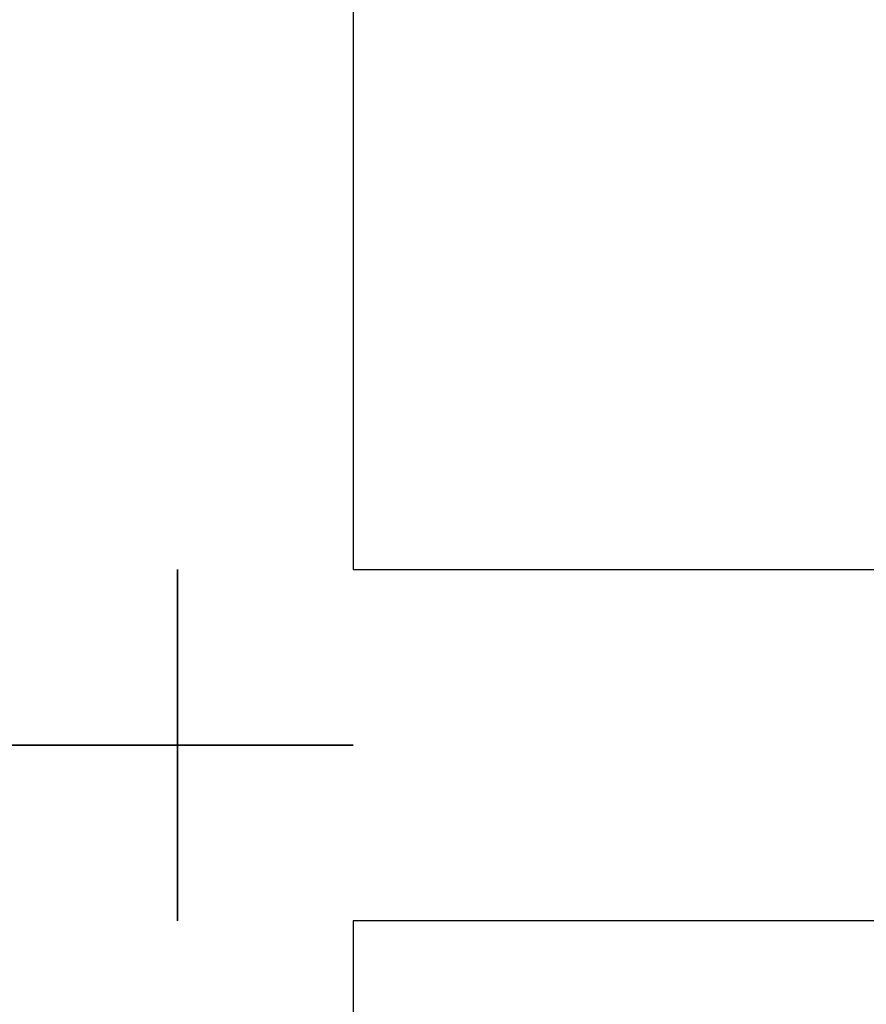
# Model space of a CAD drawing. Header units: millimetres. Extents: x -13501 to 278776, y 0 to 252300.
# Tile 38 of 132: x 132701 to 137523, y 82624 to 88232. Entities that reach past the tile are written whole.
import ezdxf
from ezdxf.enums import TextEntityAlignment as Align

# ---------------------------------------------------------------- set-up
doc = ezdxf.new("R2010")
doc.units = ezdxf.units.MM
doc.header["$LTSCALE"] = 100
doc.layers.get('0').update_dxf_attribs({"linetype": 'CONTINUOUS'})
doc.layers.add('SCHERMER_KADER', color=7, linetype='CONTINUOUS')
doc.layers.add('SCHERMER_ONDERHOEK', color=7, linetype='CONTINUOUS')
doc.styles.add('B-01', font='GOTHICI.TTF')
doc.styles.add('cg omega', font='GOTHICI.TTF', dxfattribs={"width": 1.32})
doc.styles.add('CG OMEGA BOLD', font='GOTHICBI.TTF', dxfattribs={"width": 1.32})

# ---------------------------------------------------------------- blocks, each defined once
blk = doc.blocks.new('1350x840')
at = {"layer": 'SCHERMER_KADER', "color": 8, "linetype": 'Continuous'}
for p, q in [((-1326, 831), (-1326, 821)), ((-1316, 831), (-1326, 831)), ((10, 831), (0, 831)), ((10, 821), (10, 831)), ((0, 821), (-1316, 821)), ((-1316, 821), (-1316, 0)), ((-1326, 0), (-1326, -10)), ((-1316, 0), (0, 0)), ((10, -10), (10, 0)), ((-1326, -10), (-1316, -10)), ((0, -10), (10, -10))]:
    blk.add_line(p, q, dxfattribs=at)
at = {"layer": 'SCHERMER_ONDERHOEK', "style": 'B-01'}
for tag, p in [('WIJZA', (-161.007, 168.4)), ('WIJZG', (-75.507, 168.4)), ('OMSCHRIJVINGA', (-161.007, 162)), ('OMSCHRIJVINGG', (-75.507, 162)), ('WIJZB', (-161.007, 155.6)), ('WIJZH', (-75.507, 155.6)), ('OMSCHRIJVINGB', (-161.007, 149.2)), ('OMSCHRIJVINGH', (-75.507, 149.2)), ('WIJZC', (-161.007, 142.8)), ('WIJZI', (-75.507, 142.8)), ('OMSCHRIJVINGC', (-161.007, 136.4)), ('OMSCHRIJVINGI', (-75.507, 136.4)), ('WIJZD', (-161.007, 130)), ('WIJZJ', (-75.507, 130)), ('OMSCHRIJVINGD', (-161.007, 123.6)), ('OMSCHRIJVINGJ', (-75.507, 123.6)), ('WIJZE', (-161.007, 117.2)), ('WIJZK', (-75.507, 117.2)), ('OMSCHRIJVINGE', (-161.007, 110.8)), ('OMSCHRIJVINGK', (-75.507, 110.8)), ('WIJZF', (-161.007, 104.4)), ('WIJZL', (-75.507, 104.4)), ('OMSCHRIJVINGF', (-161.007, 98)), ('OMSCHRIJVINGL', (-75.507, 98))]:
    blk.add_attdef(tag, text='', height=1.8, dxfattribs=at).set_placement(p, align=Align.MIDDLE_LEFT)
at = {"layer": 'SCHERMER_ONDERHOEK', "style": 'cg omega', "oblique": 15, "width": 1.32}
blk.add_attdef('STATUS', (-179.5, 76.8), '', height=3.5, dxfattribs=at)
at = {"layer": 'SCHERMER_ONDERHOEK', "width": 1.32}
for tag, height, style, p in [('BENAMING', 2.34, 'CG OMEGA BOLD', (-161.258, 58)), ('BENAMING2', 2.34, 'CG OMEGA BOLD', (-161.258, 51.6)), ('BETREFT', 2.34, 'CG OMEGA BOLD', (-161.258, 45.2)), ('SCHAAL', 1.8, 'cg omega', (-161.258, 38.8)), ('DATUM', 1.8, 'cg omega', (-161.258, 26)), ('NR', 1.8, 'cg omega', (-125.231, 19.6)), ('A?', 1.8, 'cg omega', (-72.693, 19.6)), ('DD', 1.8, 'cg omega', (-125.231, 13.2)), ('TEKNR.', 2.34, 'CG OMEGA BOLD', (-72.693, 13.2))]:
    blk.add_attdef(tag, text='', height=height, dxfattribs=dict(at, style=style)).set_placement(p, align=Align.MIDDLE_LEFT)

msp = doc.modelspace()

# ---------------------------------------------------------------- block references
at = {"xscale": 100, "yscale": 100, "zscale": 100}
for p in [(132600, 85100), (266200, 85100), (132600, 1000), (266200, 1000)]:
    msp.add_blockref('1350x840', p, dxfattribs=at)

doc.saveas('drawing.dxf')
